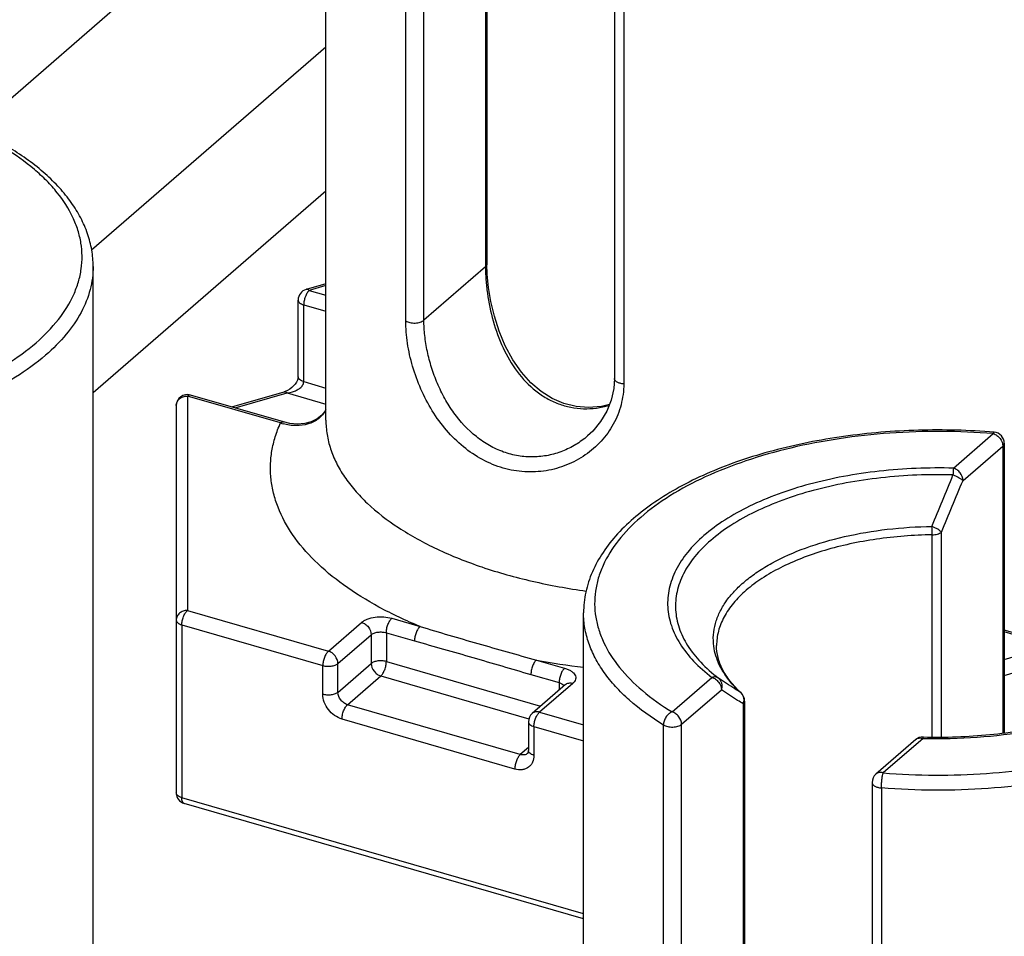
# Model space of a CAD drawing. Header units: millimetres. Extents: x 0 to 420, y 0 to 297.
# Tile 7 of 85: x 74 to 83, y 90 to 98. Entities that reach past the tile are written whole.
import ezdxf

# ---------------------------------------------------------------- set-up
doc = ezdxf.new("R2010")
doc.units = ezdxf.units.MM
doc.header["$LTSCALE"] = 23.1
for name, color, linetype in [('0000242733_2_KÖRPERKANTE', 7, 'CONTINUOUS'), ('0000284003_2_KÖRPERKANTE', 7, 'CONTINUOUS'), ('0000434254_2_KÖRPERKANTE', 7, 'CONTINUOUS')]:
    doc.layers.add(name, color=color, linetype=linetype)

msp = doc.modelspace()

# ---------------------------------------------------------------- linework, layer by layer
at = {"layer": '0000242733_2_KÖRPERKANTE', "color": 7, "linetype": 'Continuous'}
msp.add_line((76.5612, 96.5666), (74.4612, 94.7479), dxfattribs=at)
at = {"layer": '0000284003_2_KÖRPERKANTE', "color": 7, "linetype": 'Continuous'}
for p, q in [((76.5612, 99.8656), (71.8577, 95.7923)), ((76.5612, 97.8656), (74.4475, 96.0351))]:
    msp.add_line(p, q, dxfattribs=at)
at = {"layer": '0000434254_2_KÖRPERKANTE', "color": 7, "linetype": 'Continuous'}
for p, q in [((76.5612, 94.5029), (76.5612, 103.2498)), ((78.0141, 102.4545), (78.0141, 95.9086)), ((79.1647, 101.7198), (79.1647, 94.8782)), ((74.4612, 87.1417), (74.4612, 95.8886)), ((76.5612, 95.7328), (76.3834, 95.6815)), ((76.3112, 94.8926), (76.3112, 95.5855)), ((76.1795, 94.4862), (75.3389, 94.7289)), ((75.7112, 94.6214), (76.1834, 94.7578)), ((75.2112, 94.6328), (75.2112, 91.1399)), ((82.683, 94.2936), (82.683, 91.6809)), ((78.8865, 84.0167), (78.8865, 92.7636)), ((83.1389, 92.4772), (82.683, 92.6088)), ((78.7233, 92.1168), (78.4233, 91.857)), ((80.3394, 91.9683), (80.3394, 85.4224)), ((78.3888, 91.7814), (78.3888, 91.5216)), ((81.8839, 91.6204), (81.5245, 91.3092)), ((81.49, 91.2336), (81.49, 84.392)), ((78.8865, 90.0037), (75.2834, 91.0438))]:
    msp.add_line(p, q, dxfattribs=at)
at = {"layer": '0000434254_2_KÖRPERKANTE', "color": 9, "linetype": 'Continuous'}
for p, q in [((78.0007, 102.4295), (78.0007, 95.8836)), ((77.2819, 95.3966), (77.2819, 102.2382)), ((77.446, 95.4032), (77.446, 102.2448)), ((79.2487, 101.6704), (79.2487, 94.8288)), ((78.0007, 95.8836), (77.446, 95.4032)), ((76.5612, 95.7154), (76.4112, 95.6721)), ((76.4112, 95.6721), (76.5612, 95.6288)), ((76.3612, 94.8493), (76.3612, 95.5422)), ((76.3612, 95.5422), (76.5612, 95.4844)), ((76.3612, 94.8493), (76.5612, 94.7916)), ((75.3112, 94.7194), (75.3112, 92.7853)), ((76.1518, 94.4768), (75.3112, 94.7194)), ((75.7415, 94.6127), (76.2112, 94.7483)), ((76.2112, 94.7483), (76.5612, 94.6473)), ((82.2236, 94.0689), (82.583, 94.3802)), ((82.3103, 93.9574), (82.6696, 94.2686)), ((82.6696, 94.2686), (82.6696, 91.6791)), ((82.0311, 91.6445), (82.0311, 93.4675)), ((82.1149, 91.6443), (82.1149, 93.4924)), ((75.3112, 92.7853), (76.5836, 92.418)), ((76.5836, 92.418), (76.8836, 92.6778)), ((77.1568, 92.7144), (77.4112, 92.641)), ((75.2612, 92.6554), (75.2612, 91.0966)), ((75.2612, 92.6554), (76.5336, 92.2881)), ((77.1068, 92.5845), (77.1068, 92.3247)), ((77.1068, 92.5845), (77.3612, 92.5111)), ((83.1112, 92.4678), (82.683, 92.5914)), ((76.6702, 92.3064), (76.9702, 92.5662)), ((76.9702, 92.5662), (76.9702, 92.3064)), ((82.683, 92.3442), (83.1112, 92.4678)), ((77.1068, 92.3247), (78.4992, 91.9227)), ((78.4612, 92.3379), (78.7156, 92.2644)), ((82.683, 92.1998), (83.1612, 92.3379)), ((76.5336, 92.0283), (76.5336, 92.2881)), ((76.6702, 92.0466), (76.6702, 92.3064)), ((76.6702, 92.0466), (76.9702, 92.3064)), ((76.7568, 91.935), (77.0568, 92.1948)), ((77.0568, 92.1948), (78.3932, 91.809)), ((78.4112, 92.208), (78.6656, 92.1345)), ((78.6656, 92.1345), (78.6656, 92.0668)), ((79.6847, 91.8702), (80.0441, 92.1814)), ((78.7888, 92.1278), (78.4888, 91.868)), ((78.7087, 92.1095), (78.7112, 92.1059)), ((79.7713, 91.7586), (80.1307, 92.0698)), ((80.3073, 92.0417), (80.3016, 92.0463)), ((80.3073, 92.0417), (80.3073, 92.0417)), ((78.3156, 91.485), (76.7568, 91.935)), ((78.4888, 91.868), (78.8865, 91.7532)), ((80.326, 91.9433), (80.326, 85.3974)), ((78.2656, 91.3551), (76.7068, 91.8051)), ((78.4388, 91.7381), (78.4388, 91.4783)), ((78.4388, 91.7381), (78.8865, 91.6089)), ((79.6073, 84.9104), (79.6073, 91.752)), ((79.7713, 84.917), (79.7713, 91.7586)), ((81.9494, 91.6314), (81.59, 91.3202)), ((81.9494, 91.6314), (81.952, 91.6313)), ((81.9494, 91.6314), (81.952, 91.6314)), ((78.3888, 91.5484), (78.3156, 91.485)), ((81.574, 91.1842), (81.574, 84.3426)), ((78.8865, 90.05), (75.2612, 91.0966))]:
    msp.add_line(p, q, dxfattribs=at)
at = {"layer": '0000434254_2_KÖRPERKANTE', "color": 7, "linetype": 'Continuous'}
for points in [[(79.1195, 94.6422), (79.0485, 94.6247), (78.932, 94.6151), (78.8186, 94.6243), (78.7091, 94.6516), (78.6043, 94.6967), (78.5048, 94.7592), (78.4114, 94.839), (78.3252, 94.9355), (78.2476, 95.0476), (78.1802, 95.1724), (78.1246, 95.3047), (78.0813, 95.439), (78.0496, 95.5714), (78.0285, 95.6983), (78.017, 95.8163), (78.0141, 95.9086)], [(76.3112, 94.8927), (76.3111, 94.8897), (76.3093, 94.8773), (76.3042, 94.8617), (76.2956, 94.8445), (76.2839, 94.8272), (76.2695, 94.8106), (76.2529, 94.7952), (76.2346, 94.7817), (76.2148, 94.7702), (76.1936, 94.761), (76.1835, 94.7578)], [(79.1647, 94.8782), (79.1584, 94.7862), (79.1355, 94.6826), (79.0958, 94.5825), (79.0399, 94.4884), (78.9689, 94.4028), (78.9226, 94.3591)], [(76.5612, 94.5952), (76.5587, 94.5902), (76.525, 94.5474), (76.4819, 94.5127), (76.4298, 94.487), (76.37, 94.4715), (76.3044, 94.4669), (76.2358, 94.4733), (76.1795, 94.4862)]]:
    msp.add_lwpolyline(points, dxfattribs=at)
for centre, start, end in [((76.4112, 95.5855), 106.1017, 180), ((75.3112, 94.6328), 73.9045, 180), ((82.583, 94.2936), 0, 85.36106), ((80.2394, 91.9683), 0.0028, 47.28316), ((78.4888, 91.7814), 130.88618, 180), ((81.9493, 91.5448), 88.38809, 130.8924), ((81.59, 91.2336), 130.88654, 180), ((75.3112, 91.1399), 180, 253.90182)]:
    msp.add_arc(centre, 0.1, start, end, dxfattribs=at)
at = {"layer": '0000434254_2_KÖRPERKANTE', "color": 9, "linetype": 'Continuous'}
for centre, radius, start, end in [((76.3172, 94.9824), 0.532, 251.87858, 254.50964), ((25.5211, 116.8722), 61.1351, 337.567448, 338.038052), ((35.4944, 113.3576), 50.6764, 336.92096, 337.49113), ((78.062, 93.463), 3.9691, 0.06525, 1.16064), ((79.6978, 98.953), 6.7297, 259.41129, 263.06896), ((80.9431, 92.7491), 0.9514, 221.06649, 223.46521), ((81.0142, 92.8178), 1.0502, 223.51415, 227.27295), ((80.2493, 91.9846), 0.0809, 44.58088, 49.68677), ((80.2477, 91.9831), 0.0831, 34.70425, 44.5606), ((80.2241, 91.9785), 0.1079, 340.94443, 353.43592), ((80.2279, 91.978), 0.104, 353.49982, 354.67254)]:
    msp.add_arc(centre, radius, start, end, dxfattribs=at)
for points, knots in [([(70.7647, 94.4452), (70.9196, 94.4326), (71.2308, 94.4194), (71.6953, 94.4345), (72.15, 94.4841), (72.5847, 94.5671), (72.9899, 94.6815), (73.3564, 94.8249), (73.6763, 94.9941), (73.9428, 95.1859), (74.15, 95.3966), (74.2715, 95.5898), (74.3306, 95.7475), (74.3563, 95.8648), (74.3641, 95.9829), (74.354, 96.1009), (74.3259, 96.218), (74.2637, 96.3755), (74.1661, 96.5254), (74.0415, 96.664), (73.8882, 96.8051), (73.7565, 96.8978), (73.6629, 96.9552)], [0, 0, 0, 0, 0.084736, 0.169565, 0.253047, 0.333792, 0.410531, 0.482177, 0.547913, 0.607298, 0.660413, 0.708045, 0.730342, 0.751969, 0.77326, 0.794575, 0.81627, 0.838677, 0.886627, 0.912655, 0.940195, 1, 1, 1, 1]), ([(74.4612, 95.8886), (74.4612, 95.8536), (74.4565, 95.7832), (74.4285, 95.6416), (74.3566, 95.4648), (74.2183, 95.2652), (74.0989, 95.1461), (74.0325, 95.0886)], [0, 0, 0, 0, 0.112139, 0.225699, 0.461929, 0.71807, 1, 1, 1, 1]), ([(78.0141, 95.9086), (78.0141, 95.9041), (78.0113, 95.8944), (78.0047, 95.887), (78.0007, 95.8836)], [0, 0, 0, 0, 0.460777, 1, 1, 1, 1]), ([(78.0007, 95.8836), (78.0007, 95.845), (78.0039, 95.7655), (78.0218, 95.602), (78.0653, 95.3944), (78.1523, 95.1546), (78.2782, 94.9371), (78.4196, 94.7869), (78.5516, 94.6972), (78.6581, 94.647), (78.7705, 94.6152), (78.8863, 94.6023), (79.0028, 94.6082), (79.0791, 94.6239), (79.1165, 94.6345)], [0, 0, 0, 0, 0.059632, 0.122685, 0.253968, 0.386073, 0.515066, 0.639647, 0.700574, 0.760785, 0.820573, 0.880229, 0.939994, 1, 1, 1, 1]), ([(76.4112, 95.6721), (76.4036, 95.6655), (76.3899, 95.6476), (76.3746, 95.6157), (76.3641, 95.5796), (76.3612, 95.5544), (76.3612, 95.5422)], [0, 0, 0, 0, 0.211204, 0.468565, 0.742701, 1, 1, 1, 1]), ([(76.4112, 95.6721), (76.4089, 95.674), (76.4043, 95.6775), (76.3971, 95.6811), (76.3901, 95.6826), (76.3855, 95.6821), (76.3834, 95.6815)], [0, 0, 0, 0, 0.298632, 0.55952, 0.788859, 1, 1, 1, 1]), ([(76.3112, 95.5855), (76.3112, 95.581), (76.314, 95.5712), (76.3249, 95.5591), (76.3411, 95.549), (76.3541, 95.5442), (76.3612, 95.5422)], [0, 0, 0, 0, 0.190647, 0.41375, 0.683954, 1, 1, 1, 1]), ([(77.2819, 95.3966), (77.2874, 95.3932), (77.2999, 95.3874), (77.3284, 95.3794), (77.367, 95.3766), (77.4049, 95.3823), (77.431, 95.3926), (77.4416, 95.3994), (77.446, 95.4032)], [0, 0, 0, 0, 0.112117, 0.23844, 0.514, 0.781602, 0.898867, 1, 1, 1, 1]), ([(79.2487, 94.8288), (79.2487, 94.7656), (79.2326, 94.639), (79.1613, 94.462), (79.0496, 94.3076), (78.9053, 94.1823), (78.7361, 94.0912), (78.5496, 94.0389), (78.3539, 94.029), (78.1577, 94.0633), (77.9696, 94.1409), (77.7968, 94.2579), (77.6447, 94.4082), (77.5165, 94.5847), (77.4143, 94.7798), (77.3396, 94.9853), (77.2935, 95.1919), (77.2819, 95.3298), (77.2819, 95.3966)], [0, 0, 0, 0, 0.058846, 0.117259, 0.175753, 0.23453, 0.293644, 0.353175, 0.413334, 0.474477, 0.537025, 0.601303, 0.667392, 0.735029, 0.803534, 0.871728, 0.9379, 1, 1, 1, 1]), ([(78.9226, 94.3591), (78.8892, 94.3301), (78.8171, 94.2777), (78.6971, 94.2185), (78.568, 94.1806), (78.4334, 94.166), (78.297, 94.1761), (78.1629, 94.2111), (78.0347, 94.2702), (77.8746, 94.3792), (77.7393, 94.5262), (77.6324, 94.6956), (77.5654, 94.833), (77.5128, 94.9758), (77.4748, 95.1205), (77.4516, 95.2631), (77.446, 95.3574), (77.446, 95.4032)], [0, 0, 0, 0, 0.058299, 0.116798, 0.175529, 0.234607, 0.294242, 0.354715, 0.416312, 0.479244, 0.608934, 0.675613, 0.742839, 0.80991, 0.875893, 0.939652, 1, 1, 1, 1]), ([(74.0325, 95.0886), (73.9474, 95.0149), (73.7542, 94.8758), (73.424, 94.7012), (73.0456, 94.5532), (72.6274, 94.4351), (72.1786, 94.3494), (71.7093, 94.2982), (71.2298, 94.2826), (70.9086, 94.2962), (70.7487, 94.3092)], [0, 0, 0, 0, 0.097787, 0.206029, 0.324004, 0.450365, 0.583324, 0.720788, 0.86047, 1, 1, 1, 1]), ([(76.3612, 94.8493), (76.3541, 94.8514), (76.3411, 94.8562), (76.3249, 94.8663), (76.314, 94.8784), (76.3112, 94.8882), (76.3112, 94.8926)], [0, 0, 0, 0, 0.316046, 0.58625, 0.809353, 1, 1, 1, 1]), ([(76.2112, 94.7483), (76.2194, 94.7491), (76.2359, 94.7515), (76.2642, 94.7583), (76.2955, 94.7701), (76.3223, 94.7863), (76.3405, 94.8027), (76.3517, 94.8168), (76.3593, 94.8325), (76.3612, 94.8438), (76.3612, 94.8493)], [0, 0, 0, 0, 0.127489, 0.2558, 0.448673, 0.640141, 0.734302, 0.82624, 0.914951, 1, 1, 1, 1]), ([(79.2487, 94.8288), (79.2375, 94.8297), (79.2167, 94.8332), (79.193, 94.8423), (79.1785, 94.8523), (79.1707, 94.8603), (79.1658, 94.869), (79.1647, 94.8752), (79.1647, 94.8782)], [0, 0, 0, 0, 0.320534, 0.599684, 0.718532, 0.822911, 0.91507, 1, 1, 1, 1]), ([(75.2112, 94.6328), (75.2112, 94.6442), (75.2167, 94.6676), (75.2394, 94.6963), (75.2726, 94.7151), (75.2982, 94.7194), (75.3112, 94.7194)], [0, 0, 0, 0, 0.233093, 0.476428, 0.733568, 1, 1, 1, 1]), ([(75.3112, 94.7194), (75.3135, 94.7214), (75.318, 94.7249), (75.3253, 94.7284), (75.3323, 94.73), (75.3368, 94.7295), (75.3389, 94.7289)], [0, 0, 0, 0, 0.298618, 0.55951, 0.78886, 1, 1, 1, 1]), ([(76.1835, 94.7578), (76.1855, 94.7584), (76.1901, 94.7588), (76.1971, 94.7573), (76.2043, 94.7537), (76.2089, 94.7503), (76.2112, 94.7483)], [0, 0, 0, 0, 0.211153, 0.440495, 0.701321, 1, 1, 1, 1]), ([(76.5616, 94.5938), (76.5529, 94.5785), (76.5327, 94.5499), (76.4948, 94.5138), (76.4508, 94.4857), (76.3844, 94.4589), (76.2897, 94.447), (76.2134, 94.4591), (76.1752, 94.4697)], [0, 0, 0, 0, 0.12056, 0.238731, 0.356762, 0.476681, 0.727523, 1, 1, 1, 1]), ([(77.4112, 92.641), (77.2847, 92.693), (77.0467, 92.8042), (76.7259, 93.0018), (76.4614, 93.2201), (76.2583, 93.4559), (76.1419, 93.6683), (76.0868, 93.8405), (76.0638, 93.9686), (76.0586, 94.0973), (76.0714, 94.2258), (76.1019, 94.3534), (76.1334, 94.436), (76.1518, 94.4768)], [0, 0, 0, 0, 0.164326, 0.315003, 0.451618, 0.574861, 0.686849, 0.739849, 0.791587, 0.842755, 0.894076, 0.946273, 1, 1, 1, 1]), ([(76.1518, 94.4768), (76.1541, 94.4788), (76.1586, 94.4822), (76.1658, 94.4858), (76.1729, 94.4873), (76.1774, 94.4868), (76.1795, 94.4862)], [0, 0, 0, 0, 0.298575, 0.559521, 0.788879, 1, 1, 1, 1]), ([(76.5612, 94.5029), (76.5612, 94.4594), (76.5684, 94.3715), (76.6007, 94.2411), (76.6541, 94.1127), (76.7282, 93.9873), (76.8222, 93.8655), (76.978, 93.7043), (77.2221, 93.5177), (77.5714, 93.3267), (77.9771, 93.1663), (78.4289, 93.0405), (78.7467, 92.9831), (78.9107, 92.9605)], [0, 0, 0, 0, 0.043196, 0.087234, 0.132885, 0.180806, 0.231508, 0.285356, 0.403182, 0.534928, 0.679686, 0.835567, 1, 1, 1, 1]), ([(82.583, 94.3802), (82.428, 94.3927), (82.1169, 94.4059), (81.6524, 94.3908), (81.1977, 94.3412), (80.7629, 94.2582), (80.3578, 94.1438), (79.9913, 94.0004), (79.6713, 93.8312), (79.4049, 93.6394), (79.1977, 93.4287), (79.0762, 93.2356), (79.0171, 93.0778), (78.9914, 92.9605), (78.9836, 92.8425), (78.9937, 92.7245), (79.0218, 92.6073), (79.084, 92.4498), (79.2093, 92.2573), (79.4205, 92.0478), (79.5912, 91.9275), (79.6847, 91.8702)], [0, 0, 0, 0, 0.084741, 0.169575, 0.253062, 0.333813, 0.410556, 0.482206, 0.547946, 0.607335, 0.660453, 0.708088, 0.730387, 0.752014, 0.773307, 0.794623, 0.81632, 0.838729, 0.886681, 0.940192, 1, 1, 1, 1]), ([(82.5911, 94.3932), (82.5904, 94.3933), (82.5887, 94.3924), (82.5869, 94.3897), (82.5848, 94.3855), (82.5836, 94.3821), (82.583, 94.3802)], [0, 0, 0, 0, 0.127058, 0.325514, 0.6161, 1, 1, 1, 1]), ([(82.583, 94.3802), (82.5948, 94.3767), (82.6179, 94.3651), (82.6539, 94.3306), (82.6696, 94.2929), (82.6696, 94.2686)], [0, 0, 0, 0, 0.247748, 0.509015, 1, 1, 1, 1]), ([(82.6696, 94.2686), (82.6736, 94.272), (82.6802, 94.2793), (82.683, 94.2891), (82.683, 94.2936)], [0, 0, 0, 0, 0.53924, 1, 1, 1, 1]), ([(82.2236, 94.0689), (82.0005, 94.0752), (81.6674, 94.062), (81.2352, 93.9984), (80.9297, 93.9295), (80.6459, 93.8405), (80.389, 93.7329), (80.1638, 93.6087), (79.9742, 93.4699), (79.8237, 93.3188), (79.7155, 93.1574), (79.6527, 92.9881), (79.6381, 92.8147), (79.6726, 92.6424), (79.7543, 92.4761), (79.8801, 92.3186), (79.9857, 92.226), (80.0441, 92.1814)], [0, 0, 0, 0, 0.171843, 0.255528, 0.336144, 0.412668, 0.484238, 0.55022, 0.610289, 0.664533, 0.713588, 0.758764, 0.802047, 0.845825, 0.892376, 0.943421, 1, 1, 1, 1]), ([(82.2198, 94.0083), (82.0031, 94.0144), (81.6797, 94.0016), (81.26, 93.9398), (80.9633, 93.8729), (80.6877, 93.7865), (80.4383, 93.682), (80.2195, 93.5614), (80.0354, 93.4266), (79.8893, 93.2799), (79.7842, 93.1232), (79.7231, 92.9588), (79.709, 92.7904), (79.7425, 92.6231), (79.8219, 92.4615), (79.944, 92.3087), (80.0465, 92.2187), (80.1032, 92.1754)], [0, 0, 0, 0, 0.171844, 0.255529, 0.336147, 0.412672, 0.484243, 0.550227, 0.610297, 0.664542, 0.713598, 0.758775, 0.802057, 0.845835, 0.892385, 0.94343, 1, 1, 1, 1]), ([(82.2237, 94.0689), (82.2227, 94.0604), (82.2212, 94.0402), (82.2202, 94.0199), (82.2197, 94.0083)], [0, 0, 0, 0, 0.424096, 1, 1, 1, 1]), ([(82.2197, 94.0083), (82.2294, 94.0046), (82.248, 93.9968), (82.2735, 93.9839), (82.2944, 93.9711), (82.306, 93.9619), (82.3103, 93.9573)], [0, 0, 0, 0, 0.296941, 0.578609, 0.819725, 1, 1, 1, 1]), ([(82.3103, 93.9573), (82.3103, 93.9817), (82.2945, 94.0194), (82.2585, 94.0539), (82.2355, 94.0655), (82.2237, 94.0689)], [0, 0, 0, 0, 0.49108, 0.752302, 1, 1, 1, 1]), ([(81.59, 91.3202), (81.745, 91.3076), (82.0561, 91.2944), (82.5206, 91.3095), (82.9753, 91.3591), (83.4101, 91.4421), (83.8152, 91.5565), (84.1817, 91.6999), (84.5017, 91.8691), (84.7681, 92.0609), (84.9753, 92.2716), (85.0968, 92.4648), (85.1559, 92.6225), (85.1816, 92.7398), (85.1894, 92.8579), (85.1793, 92.9759), (85.1512, 93.093), (85.089, 93.2505), (84.9914, 93.4004), (84.8668, 93.539), (84.7135, 93.6801), (84.5818, 93.7728), (84.4883, 93.8302)], [0, 0, 0, 0, 0.084736, 0.169565, 0.253047, 0.333792, 0.410531, 0.482177, 0.547913, 0.607298, 0.660413, 0.708045, 0.730342, 0.751969, 0.77326, 0.794575, 0.81627, 0.838677, 0.886627, 0.912655, 0.940195, 1, 1, 1, 1]), ([(80.0615, 92.4632), (80.0571, 92.4969), (80.055, 92.5658), (80.0731, 92.6689), (80.1118, 92.7702), (80.1705, 92.8686), (80.2485, 92.9632), (80.3448, 93.0532), (80.4585, 93.1377), (80.6372, 93.2455), (80.8977, 93.3597), (81.2474, 93.4603), (81.63, 93.5246), (81.8952, 93.5415), (82.03, 93.5434)], [0, 0, 0, 0, 0.041356, 0.083152, 0.12657, 0.172608, 0.22201, 0.275259, 0.332601, 0.394088, 0.528825, 0.6773, 0.835853, 1, 1, 1, 1]), ([(82.0311, 93.4675), (81.8632, 93.4652), (81.6139, 93.4462), (81.2917, 93.3885), (81.0656, 93.3309), (80.8557, 93.2595), (80.6656, 93.1754), (80.4981, 93.08), (80.3989, 93.0064), (80.3544, 92.9679)], [0, 0, 0, 0, 0.282942, 0.41967, 0.551077, 0.675787, 0.792657, 0.900862, 1, 1, 1, 1]), ([(82.1149, 93.4925), (82.1132, 93.4946), (82.1088, 93.4989), (82.098, 93.5077), (82.0808, 93.519), (82.057, 93.5319), (82.0394, 93.5396), (82.0303, 93.5434)], [0, 0, 0, 0, 0.083028, 0.182011, 0.421935, 0.702133, 1, 1, 1, 1]), ([(82.0311, 93.4675), (82.0474, 93.4677), (82.0711, 93.4708), (82.0989, 93.4813), (82.1103, 93.4885), (82.1149, 93.4925)], [0, 0, 0, 0, 0.550768, 0.7926, 1, 1, 1, 1]), ([(80.3544, 92.9679), (80.3129, 92.9319), (80.2383, 92.8575), (80.1519, 92.7327), (80.0986, 92.6021), (80.0865, 92.5118), (80.0865, 92.4679)], [0, 0, 0, 0, 0.282059, 0.538321, 0.774664, 1, 1, 1, 1]), ([(75.3112, 92.7853), (75.2982, 92.7853), (75.2726, 92.781), (75.2395, 92.7622), (75.2167, 92.7335), (75.2112, 92.71), (75.2112, 92.6987)], [0, 0, 0, 0, 0.266333, 0.523399, 0.766776, 1, 1, 1, 1]), ([(75.2612, 92.6554), (75.2612, 92.6676), (75.2641, 92.6928), (75.2746, 92.729), (75.2899, 92.7608), (75.3036, 92.7787), (75.3112, 92.7853)], [0, 0, 0, 0, 0.257446, 0.531618, 0.788876, 1, 1, 1, 1]), ([(79.6073, 91.752), (79.4986, 91.8185), (79.3468, 91.9272), (79.175, 92.095), (79.0712, 92.222), (78.9894, 92.3534), (78.9303, 92.4881), (78.8945, 92.6252), (78.8865, 92.7178), (78.8865, 92.7636)], [0, 0, 0, 0, 0.294823, 0.429048, 0.554987, 0.673536, 0.786013, 0.894143, 1, 1, 1, 1]), ([(75.2112, 92.6987), (75.2112, 92.6942), (75.214, 92.6845), (75.2249, 92.6723), (75.2411, 92.6622), (75.2541, 92.6575), (75.2612, 92.6554)], [0, 0, 0, 0, 0.190661, 0.413754, 0.683962, 1, 1, 1, 1]), ([(76.8836, 92.6778), (76.8906, 92.6839), (76.9071, 92.6951), (76.9471, 92.7134), (77.0067, 92.7271), (77.082, 92.7294), (77.1328, 92.7213), (77.1568, 92.7144)], [0, 0, 0, 0, 0.097915, 0.209023, 0.462494, 0.736451, 1, 1, 1, 1]), ([(76.8836, 92.6778), (76.8954, 92.6744), (76.9184, 92.6627), (76.9544, 92.6283), (76.9702, 92.5906), (76.9702, 92.5662)], [0, 0, 0, 0, 0.247699, 0.50892, 1, 1, 1, 1]), ([(77.1068, 92.5845), (77.1068, 92.5967), (77.1097, 92.622), (77.1201, 92.6581), (77.1354, 92.6899), (77.1492, 92.7079), (77.1568, 92.7144)], [0, 0, 0, 0, 0.257446, 0.531618, 0.788876, 1, 1, 1, 1]), ([(76.9702, 92.5662), (76.9776, 92.5727), (76.9975, 92.583), (77.0317, 92.5908), (77.0694, 92.592), (77.0948, 92.588), (77.1068, 92.5845)], [0, 0, 0, 0, 0.208427, 0.462084, 0.736241, 1, 1, 1, 1]), ([(77.4112, 92.641), (77.4036, 92.6344), (77.3899, 92.6165), (77.3746, 92.5846), (77.3641, 92.5485), (77.3612, 92.5233), (77.3612, 92.5111)], [0, 0, 0, 0, 0.211136, 0.468382, 0.742541, 1, 1, 1, 1]), ([(77.4112, 92.641), (77.4975, 92.6145), (77.671, 92.5629), (77.9326, 92.487), (78.196, 92.4114), (78.3725, 92.3619), (78.4612, 92.3379)], [0, 0, 0, 0, 0.247716, 0.496871, 0.747751, 1, 1, 1, 1]), ([(77.3612, 92.5111), (77.4486, 92.4858), (77.6237, 92.4364), (77.8864, 92.3616), (78.1487, 92.2848), (78.3236, 92.2332), (78.4112, 92.208)], [0, 0, 0, 0, 0.249743, 0.499541, 0.749743, 1, 1, 1, 1]), ([(76.5836, 92.418), (76.576, 92.4114), (76.5622, 92.3935), (76.5469, 92.3616), (76.5365, 92.3255), (76.5336, 92.3003), (76.5336, 92.2881)], [0, 0, 0, 0, 0.211119, 0.468378, 0.742552, 1, 1, 1, 1]), ([(76.6702, 92.3064), (76.6702, 92.3308), (76.6544, 92.3685), (76.6184, 92.4029), (76.5954, 92.4146), (76.5836, 92.418)], [0, 0, 0, 0, 0.49108, 0.752301, 1, 1, 1, 1]), ([(80.2258, 92.1242), (80.1821, 92.1744), (80.1256, 92.2558), (80.0784, 92.3743), (80.0653, 92.4338), (80.0615, 92.4632)], [0, 0, 0, 0, 0.524135, 0.766346, 1, 1, 1, 1]), ([(77.1068, 92.3247), (77.0948, 92.3282), (77.0694, 92.3322), (77.0317, 92.331), (76.9975, 92.3232), (76.9776, 92.3129), (76.9702, 92.3064)], [0, 0, 0, 0, 0.263761, 0.53792, 0.791578, 1, 1, 1, 1]), ([(77.0568, 92.1948), (77.0643, 92.2014), (77.0781, 92.2193), (77.0934, 92.2512), (77.1038, 92.2873), (77.1068, 92.3125), (77.1068, 92.3247)], [0, 0, 0, 0, 0.211119, 0.468378, 0.742552, 1, 1, 1, 1]), ([(78.4612, 92.3379), (78.4536, 92.3313), (78.4399, 92.3134), (78.4246, 92.2815), (78.4141, 92.2454), (78.4112, 92.2202), (78.4112, 92.208)], [0, 0, 0, 0, 0.211136, 0.468382, 0.742541, 1, 1, 1, 1]), ([(76.5336, 92.2881), (76.5456, 92.2846), (76.5709, 92.2806), (76.6086, 92.2818), (76.6428, 92.2896), (76.6627, 92.2999), (76.6702, 92.3064)], [0, 0, 0, 0, 0.263761, 0.53792, 0.791578, 1, 1, 1, 1]), ([(76.9702, 92.3064), (76.9702, 92.282), (76.9859, 92.2443), (77.0219, 92.2099), (77.045, 92.1982), (77.0568, 92.1948)], [0, 0, 0, 0, 0.49108, 0.752301, 1, 1, 1, 1]), ([(78.7156, 92.2644), (78.708, 92.2579), (78.6943, 92.2399), (78.679, 92.2081), (78.6685, 92.172), (78.6656, 92.1467), (78.6656, 92.1345)], [0, 0, 0, 0, 0.211124, 0.468382, 0.742554, 1, 1, 1, 1]), ([(78.7156, 92.2644), (78.7264, 92.2613), (78.7467, 92.2542), (78.7737, 92.2401), (78.7948, 92.2236), (78.8094, 92.2051), (78.8165, 92.1848), (78.8151, 92.1639), (78.8053, 92.1442), (78.7949, 92.1331), (78.7888, 92.1278)], [0, 0, 0, 0, 0.170172, 0.322897, 0.456445, 0.571883, 0.674274, 0.772977, 0.87887, 1, 1, 1, 1]), ([(78.6656, 92.1345), (78.6745, 92.1319), (78.6903, 92.1258), (78.7041, 92.1154), (78.7087, 92.1095)], [0, 0, 0, 0, 0.55416, 1, 1, 1, 1]), ([(80.1032, 92.1754), (80.0993, 92.1781), (80.0906, 92.1827), (80.0704, 92.1871), (80.0543, 92.1847), (80.0441, 92.1814)], [0, 0, 0, 0, 0.232999, 0.474575, 1, 1, 1, 1]), ([(80.0441, 92.1814), (80.0559, 92.178), (80.079, 92.1663), (80.115, 92.1318), (80.1307, 92.0941), (80.1307, 92.0698)], [0, 0, 0, 0, 0.247699, 0.50892, 1, 1, 1, 1]), ([(80.3017, 92.0463), (80.2849, 92.0566), (80.218, 92.0985), (80.1522, 92.1421), (80.1032, 92.1754)], [0, 0, 0, 0, 0.249553, 1, 1, 1, 1]), ([(80.1307, 92.0698), (80.1341, 92.0793), (80.1382, 92.0992), (80.1354, 92.1291), (80.1238, 92.1558), (80.1107, 92.1698), (80.1032, 92.1754)], [0, 0, 0, 0, 0.261829, 0.515587, 0.760767, 1, 1, 1, 1]), ([(76.6702, 92.0466), (76.6627, 92.0401), (76.6428, 92.0298), (76.6086, 92.022), (76.5709, 92.0208), (76.5456, 92.0248), (76.5336, 92.0283)], [0, 0, 0, 0, 0.208427, 0.462084, 0.736241, 1, 1, 1, 1]), ([(76.7568, 91.935), (76.745, 91.9384), (76.7219, 91.9501), (76.6859, 91.9845), (76.6702, 92.0222), (76.6702, 92.0466)], [0, 0, 0, 0, 0.247699, 0.50892, 1, 1, 1, 1]), ([(78.7233, 92.1168), (78.7274, 92.1203), (78.7368, 92.1263), (78.759, 92.1329), (78.7773, 92.1311), (78.7888, 92.1278)], [0, 0, 0, 0, 0.234035, 0.475904, 1, 1, 1, 1]), ([(80.326, 91.9433), (80.3096, 91.9533), (80.2437, 91.9943), (80.1789, 92.037), (80.1307, 92.0698)], [0, 0, 0, 0, 0.24886, 1, 1, 1, 1]), ([(76.7068, 91.8051), (76.6831, 91.8119), (76.6371, 91.8351), (76.5816, 91.8886), (76.5437, 91.9549), (76.5336, 92.0045), (76.5336, 92.0283)], [0, 0, 0, 0, 0.246083, 0.505617, 0.762006, 1, 1, 1, 1]), ([(80.316, 92.0304), (80.3221, 92.0217), (80.3311, 92.0014), (80.3325, 91.9793), (80.3315, 91.9683)], [0, 0, 0, 0, 0.490589, 1, 1, 1, 1]), ([(80.326, 91.9433), (80.33, 91.9467), (80.3366, 91.9541), (80.3394, 91.9638), (80.3394, 91.9683)], [0, 0, 0, 0, 0.539241, 1, 1, 1, 1]), ([(84.8578, 91.9636), (84.7728, 91.8899), (84.5795, 91.7508), (84.2493, 91.5762), (83.871, 91.4282), (83.4528, 91.3101), (83.004, 91.2244), (82.5346, 91.1732), (82.0552, 91.1576), (81.7339, 91.1712), (81.574, 91.1842)], [0, 0, 0, 0, 0.097787, 0.206029, 0.324004, 0.450365, 0.583324, 0.720788, 0.86047, 1, 1, 1, 1]), ([(76.7068, 91.8051), (76.7068, 91.8173), (76.7097, 91.8425), (76.7201, 91.8786), (76.7354, 91.9105), (76.7492, 91.9284), (76.7568, 91.935)], [0, 0, 0, 0, 0.257446, 0.531618, 0.788876, 1, 1, 1, 1]), ([(78.4888, 91.868), (78.4773, 91.8713), (78.459, 91.8731), (78.4368, 91.8665), (78.4274, 91.8605), (78.4234, 91.857)], [0, 0, 0, 0, 0.524096, 0.765966, 1, 1, 1, 1]), ([(78.4388, 91.7381), (78.4388, 91.7503), (78.4417, 91.7755), (78.4522, 91.8116), (78.4675, 91.8435), (78.4812, 91.8614), (78.4888, 91.868)], [0, 0, 0, 0, 0.25744, 0.531614, 0.788874, 1, 1, 1, 1]), ([(79.6847, 91.8702), (79.6739, 91.8658), (79.653, 91.852), (79.6285, 91.8233), (79.6118, 91.789), (79.6073, 91.764), (79.6073, 91.752)], [0, 0, 0, 0, 0.236336, 0.495328, 0.756901, 1, 1, 1, 1]), ([(79.7713, 91.7586), (79.7713, 91.7829), (79.7556, 91.8206), (79.7196, 91.8551), (79.6965, 91.8668), (79.6847, 91.8702)], [0, 0, 0, 0, 0.49108, 0.752301, 1, 1, 1, 1]), ([(81.952, 91.6313), (82.1142, 91.6269), (82.4358, 91.6339), (82.9048, 91.6916), (83.342, 91.7939), (83.6146, 91.8943), (83.7405, 91.9523)], [0, 0, 0, 0, 0.265803, 0.52591, 0.772804, 1, 1, 1, 1]), ([(78.3888, 91.7814), (78.3888, 91.7769), (78.3916, 91.7672), (78.4025, 91.755), (78.4188, 91.7449), (78.4317, 91.7401), (78.4388, 91.7381)], [0, 0, 0, 0, 0.190651, 0.413753, 0.683954, 1, 1, 1, 1]), ([(79.6073, 91.752), (79.6127, 91.7486), (79.6252, 91.7428), (79.6537, 91.7348), (79.6924, 91.732), (79.7303, 91.7377), (79.7563, 91.748), (79.767, 91.7548), (79.7713, 91.7586)], [0, 0, 0, 0, 0.112117, 0.238441, 0.514003, 0.781606, 0.89887, 1, 1, 1, 1]), ([(81.8839, 91.6204), (81.8879, 91.6239), (81.8973, 91.6299), (81.9195, 91.6365), (81.9378, 91.6347), (81.9493, 91.6314)], [0, 0, 0, 0, 0.234035, 0.475905, 1, 1, 1, 1]), ([(81.9493, 91.6314), (81.9496, 91.6333), (81.95, 91.6366), (81.9507, 91.641), (81.9512, 91.6432), (81.9518, 91.6447), (81.9522, 91.6447)], [0, 0, 0, 0, 0.422556, 0.73158, 0.922574, 1, 1, 1, 1]), ([(78.4388, 91.4783), (78.4317, 91.4803), (78.4188, 91.4851), (78.4025, 91.4952), (78.3916, 91.5074), (78.3888, 91.5171), (78.3888, 91.5216)], [0, 0, 0, 0, 0.316046, 0.586247, 0.809349, 1, 1, 1, 1]), ([(78.3156, 91.485), (78.308, 91.4784), (78.2943, 91.4605), (78.279, 91.4286), (78.2685, 91.3925), (78.2656, 91.3673), (78.2656, 91.3551)], [0, 0, 0, 0, 0.211124, 0.468382, 0.742554, 1, 1, 1, 1]), ([(78.4388, 91.4783), (78.4388, 91.457), (78.4328, 91.4249), (78.4107, 91.3898), (78.3888, 91.3693), (78.3619, 91.3552), (78.3204, 91.3452), (78.2869, 91.3489), (78.2656, 91.3551)], [0, 0, 0, 0, 0.255062, 0.374734, 0.492228, 0.610987, 0.734166, 1, 1, 1, 1]), ([(78.3811, 91.496), (78.377, 91.4925), (78.3677, 91.4865), (78.3455, 91.4799), (78.3272, 91.4817), (78.3156, 91.485)], [0, 0, 0, 0, 0.234035, 0.475904, 1, 1, 1, 1]), ([(81.59, 91.3202), (81.5784, 91.3235), (81.5601, 91.3253), (81.5379, 91.3187), (81.5286, 91.3127), (81.5245, 91.3092)], [0, 0, 0, 0, 0.524105, 0.765974, 1, 1, 1, 1]), ([(81.574, 91.1842), (81.574, 91.1965), (81.5749, 91.2218), (81.5782, 91.2587), (81.583, 91.2918), (81.5873, 91.3119), (81.59, 91.3202)], [0, 0, 0, 0, 0.268905, 0.552688, 0.809004, 1, 1, 1, 1]), ([(81.49, 91.2336), (81.49, 91.2306), (81.4911, 91.2244), (81.496, 91.2157), (81.5038, 91.2077), (81.5183, 91.1977), (81.542, 91.1886), (81.5628, 91.1851), (81.574, 91.1842)], [0, 0, 0, 0, 0.08493, 0.177089, 0.281468, 0.400316, 0.679466, 1, 1, 1, 1]), ([(75.2612, 91.0966), (75.2541, 91.0986), (75.2411, 91.1034), (75.2249, 91.1135), (75.214, 91.1256), (75.2112, 91.1354), (75.2112, 91.1399)], [0, 0, 0, 0, 0.316045, 0.58625, 0.809341, 1, 1, 1, 1]), ([(75.2834, 91.0438), (75.2799, 91.0448), (75.2729, 91.0495), (75.266, 91.0616), (75.262, 91.0778), (75.2612, 91.0899), (75.2612, 91.0966)], [0, 0, 0, 0, 0.180689, 0.399543, 0.672977, 1, 1, 1, 1])]:
    msp.add_open_spline(points, degree=3, knots=knots, dxfattribs=at)
at = {"layer": '0000434254_2_KÖRPERKANTE', "color": 7, "linetype": 'Continuous'}
for points, knots in [([(74.4612, 95.8886), (74.4612, 95.9383), (74.4526, 96.0387), (74.4142, 96.1865), (74.3514, 96.3305), (74.2655, 96.4692), (74.1575, 96.6019), (73.9811, 96.7746), (73.8259, 96.886), (73.7152, 96.9538)], [0, 0, 0, 0, 0.109853, 0.221348, 0.336092, 0.45552, 0.580864, 0.713058, 1, 1, 1, 1]), ([(82.5911, 94.3932), (82.3639, 94.4117), (81.9092, 94.4233), (81.2402, 94.3683), (80.7045, 94.2624), (80.3055, 94.1418), (80.0318, 94.0373), (79.7812, 93.9182), (79.5563, 93.7855), (79.3596, 93.6401), (79.1933, 93.4831), (79.0596, 93.3154), (78.9611, 93.138), (78.9003, 92.9531), (78.8865, 92.8261), (78.8865, 92.7636)], [0, 0, 0, 0, 0.154914, 0.308443, 0.455443, 0.525097, 0.591533, 0.654405, 0.713495, 0.768746, 0.820297, 0.868508, 0.913973, 0.957491, 1, 1, 1, 1]), ([(80.3073, 92.0417), (80.272, 92.0743), (80.2095, 92.1406), (80.1384, 92.2489), (80.096, 92.3583), (80.0865, 92.4323), (80.0865, 92.4679)], [0, 0, 0, 0, 0.2924, 0.551414, 0.783413, 1, 1, 1, 1]), ([(81.9522, 91.6447), (82.1522, 91.6391), (82.4511, 91.6493), (82.8407, 91.7006), (83.1185, 91.7566), (83.3794, 91.8293), (83.6191, 91.9174), (83.8334, 92.0192), (83.963, 92.0986), (84.0222, 92.1404)], [0, 0, 0, 0, 0.277911, 0.413786, 0.545342, 0.671032, 0.789457, 0.899421, 1, 1, 1, 1]), ([(78.3811, 91.496), (78.3831, 91.4977), (78.3859, 91.5024), (78.3883, 91.5112), (78.3888, 91.5177), (78.3888, 91.5216)], [0, 0, 0, 0, 0.289059, 0.575342, 1, 1, 1, 1])]:
    msp.add_open_spline(points, degree=3, knots=knots, dxfattribs=at)

doc.saveas('drawing.dxf')
